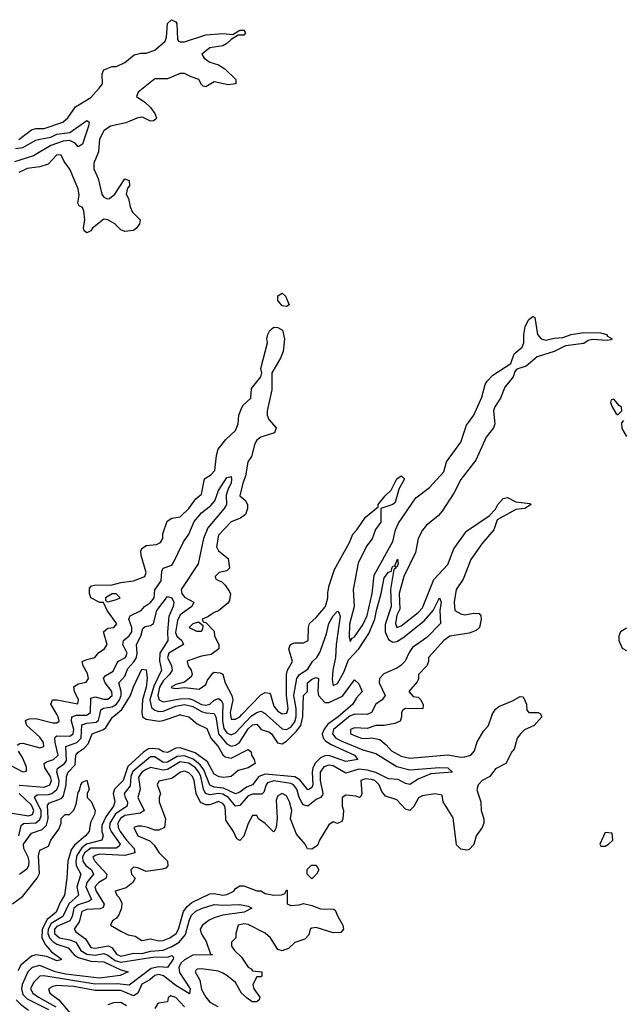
# Model space of a CAD drawing. Header units: inches. Extents: x 2601682 to 2755810, y 449311 to 584050.
# Tile 68 of 256: x 2643235 to 2646075, y 468637 to 473272. Entities that reach past the tile are written whole.
import ezdxf

# ---------------------------------------------------------------- set-up
doc = ezdxf.new("R2010")
doc.units = ezdxf.units.IN
doc.header["$MEASUREMENT"] = 0
doc.layers.add('C6446', color=7, linetype='Continuous')
doc.layers.add('C6447', color=7, linetype='Continuous')

msp = doc.modelspace()

# ---------------------------------------------------------------- linework, layer by layer
at = {"layer": 'C6446', "color": 2}
for points, elevation in [([(2643223.1, 469856.9), (2643235.3, 469864.7), (2643250, 469866), (2643330, 469843.8), (2643349, 469851), (2643346.6, 469870), (2643330, 469895.1), (2643269, 469950), (2643262, 469970), (2643265.2, 469974.8), (2643279, 469981), (2643310, 469983), (2643390, 469962.6), (2643410, 469961.6), (2643420.9, 469970), (2643416.3, 469990), (2643410.4, 470000)], 26), ([(2643230.9, 469430), (2643241.8, 469478.2), (2643252.5, 469487.5), (2643310, 469491.3), (2643330, 469507), (2643336.4, 469523.6), (2643336, 469550), (2643304, 469610), (2643305.2, 469614.8), (2643316.3, 469623.7), (2643370, 469625.2), (2643386.6, 469630), (2643410, 469648.8), (2643419, 469670), (2643420.2, 469690), (2643409.8, 469730), (2643412.3, 469747.7), (2643446, 469770), (2643455.1, 469784.9), (2643452, 469850), (2643503.6, 469870), (2643523.9, 469890), (2643527.3, 469952.7), (2643550, 469960.7), (2643594.8, 469965.2), (2643605.1, 469974.9), (2643611.4, 470000)], 18), ([(2643232, 469668), (2643350, 469659.2), (2643376.9, 469670), (2643385.1, 469690), (2643379.3, 469710), (2643353.7, 469750), (2643349.6, 469770), (2643361, 469779), (2643394.5, 469790), (2643415.6, 469810), (2643402, 469870), (2643399.6, 469890), (2643403.3, 469896.7), (2643410, 469900.4), (2643470, 469899.1), (2643486.3, 469910), (2643489.8, 469930), (2643478.7, 469970), (2643480.7, 469990), (2643502.7, 469997.3), (2643550, 469998.6), (2643552.2, 470000)], 22), ([(2643233.6, 469250), (2643270, 469275.5), (2643277.7, 469290), (2643279.8, 469310), (2643275.1, 469330), (2643254.5, 469370), (2643252.4, 469390), (2643290, 469442.6), (2643340, 469460), (2643360.5, 469479.5), (2643369, 469511), (2643366, 469574), (2643374.5, 469585.5), (2643419.6, 469600.4), (2643432.7, 469607.3), (2643441.4, 469618.6), (2643452.8, 469670), (2643454.8, 469710), (2643463, 469730), (2643495.2, 469764.8), (2643498.9, 469810), (2643510, 469824.4), (2643537.5, 469842.5), (2643557.5, 469862.5), (2643576.2, 469910), (2643629, 469931), (2643640.2, 469939.8), (2643670.9, 469989.1), (2643684.9, 470000)], 14), ([(2643991.6, 470000), (2644030, 469990.5), (2644070, 469957.3), (2644115.1, 469935.1), (2644133.7, 469890), (2644168.2, 469850), (2644190, 469810.6), (2644201.7, 469801.7), (2644230, 469795.8), (2644310, 469836), (2644324.7, 469824.7), (2644326, 469810), (2644338, 469790), (2644342, 469770), (2644310, 469749.4), (2644262.8, 469737.2), (2644230, 469709), (2644195.5, 469704.5), (2644172.8, 469707.2), (2644150, 469720.9), (2644117.8, 469777.8), (2644061.1, 469821.1), (2643990, 469843.5), (2643970, 469842.6), (2643930, 469822), (2643910, 469825.1), (2643890, 469837.2), (2643858.4, 469841.6), (2643841.2, 469838.8), (2643816.6, 469823.4), (2643744.1, 469755.9), (2643722.4, 469690), (2643680.2, 469650), (2643674.4, 469630), (2643682.3, 469590), (2643675.6, 469570), (2643640.2, 469519.8), (2643621.2, 469478.8), (2643620.8, 469450), (2643627.2, 469430), (2643622, 469410), (2643549.6, 469390.4), (2643526.8, 469373.2), (2643503, 469337), (2643498.7, 469310), (2643501.1, 469290), (2643522.3, 469250), (2643503.6, 469190), (2643512, 469150), (2643466.2, 469110), (2643438.3, 469050), (2643383.1, 469016.9), (2643368.2, 468990), (2643367.5, 468970), (2643374.5, 468950), (2643390, 468933), (2643410, 468920.2), (2643462.3, 468902.3), (2643491.6, 468870), (2643510, 468858), (2643570, 468839.7), (2643630, 468837.6), (2643710, 468798.7), (2643744.7, 468790), (2643708.1, 468771.9), (2643610, 468760.8), (2643450, 468778.3), (2643402, 468790), (2643330, 468819.3), (2643293, 468810), (2643272.9, 468790), (2643246, 468730), (2643243.5, 468710), (2643250, 468683.1), (2643270, 468662.2), (2643370, 468611.9)], 14), ([(2644744.6, 470000), (2644733.1, 469990), (2644684.8, 469955.2), (2644667.4, 469932.6), (2644658.3, 469910), (2644662, 469890), (2644675.5, 469875.5), (2644700, 469860), (2644810.6, 469810), (2644826, 469790), (2644770, 469779.7), (2644690, 469808.6), (2644670, 469806), (2644650, 469796.9), (2644626.1, 469773.9), (2644614.4, 469750), (2644611.1, 469730), (2644614, 469670), (2644610, 469657.2), (2644598, 469650), (2644590, 469647.3), (2644553.3, 469693.3), (2644530, 469707.7), (2644390, 469720.6), (2644360.3, 469710), (2644330.2, 469669.8), (2644301.7, 469658.3), (2644270, 469635.1), (2644250, 469628.3), (2644193.6, 469653.6), (2644150, 469658.9), (2644130, 469668.4), (2644100.7, 469740.7), (2644084.2, 469764.2), (2644050.9, 469790.9), (2644010, 469805.9), (2643976.2, 469803.8), (2643930, 469777.1), (2643910, 469775.8), (2643870, 469801.5), (2643850, 469801.4), (2643766.5, 469733.5), (2643757.8, 469710), (2643754.4, 469665.6), (2643726.7, 469630), (2643730.3, 469610), (2643742.6, 469590), (2643740.4, 469570), (2643686.2, 469533.8), (2643659.3, 469490), (2643657.8, 469470), (2643665.8, 469450), (2643707.2, 469390), (2643700.7, 469379.3), (2643687.9, 469372.1), (2643570, 469371.7), (2643539.7, 469350), (2643530.2, 469330), (2643531.3, 469310), (2643546.3, 469290), (2643572, 469270), (2643582, 469250), (2643550.2, 469210), (2643546.2, 469190), (2643572.9, 469130), (2643559.1, 469120.9), (2643510, 469104.6), (2643490.2, 469090), (2643481.6, 469050), (2643470.2, 469030), (2643410, 469003.5), (2643398, 468990), (2643398.6, 468970), (2643421.6, 468950), (2643470, 468941.1), (2643498.7, 468930), (2643523.2, 468890), (2643550, 468872.8), (2643590, 468868.8), (2643630, 468875.4), (2643650, 468868.2), (2643683.3, 468843.3), (2643710, 468835.1), (2643870, 468859.7), (2643930, 468859.5), (2643950, 468866), (2643959.1, 468859.1), (2643957.1, 468850), (2643930.2, 468809.8), (2643890, 468813.5), (2643854.1, 468805.9), (2643750, 468727.7), (2643693.6, 468733.6), (2643590, 468731.2), (2643349.1, 468770.9), (2643330, 468769.6), (2643300.4, 468739.6), (2643286.3, 468710), (2643295.8, 468690), (2643323.7, 468670), (2643405.2, 468625.2)], 18), ([(2644804.3, 470000), (2644790, 469994.6), (2644711.7, 469930), (2644706.7, 469910), (2644722, 469890), (2644750, 469875), (2644850, 469835.2), (2644910, 469817.8), (2645010, 469756.5), (2645070, 469740.9), (2645210, 469751.6), (2645250, 469750.3), (2645270.8, 469730), (2645170, 469721.6), (2645110, 469696.3), (2645070, 469671.6), (2645050, 469675.6), (2645015.6, 469695.6), (2644970, 469698.5), (2644910, 469728.2), (2644870, 469739.8), (2644830, 469743.2), (2644770, 469724.7), (2644710, 469759.3), (2644690, 469763.1), (2644665.9, 469754.1), (2644648.3, 469730), (2644649.3, 469690), (2644661.7, 469630), (2644658.9, 469621.1), (2644650.6, 469610), (2644630, 469601.1), (2644590, 469569.5), (2644570, 469575.6), (2644564.1, 469584.1), (2644549.9, 469609.9), (2644538.4, 469650), (2644523, 469670), (2644510, 469676.8), (2644430, 469688.7), (2644401.2, 469678.8), (2644394, 469670), (2644383.7, 469636.3), (2644374.4, 469625.6), (2644330, 469626.2), (2644310, 469617.6), (2644270, 469572.8), (2644250, 469569.6), (2644217.4, 469610), (2644190, 469626), (2644170, 469629), (2644130, 469623.1), (2644109.2, 469629.2), (2644099.4, 469650), (2644087.5, 469710), (2644077.3, 469730), (2644061.8, 469750), (2644030, 469772.7), (2643990, 469777.8), (2643930, 469741.6), (2643910, 469739.4), (2643850, 469752.4), (2643830, 469742.7), (2643810, 469729.7), (2643794, 469706), (2643801.7, 469650), (2643790.3, 469610), (2643820.4, 469550), (2643803.1, 469536.9), (2643730, 469525.6), (2643709, 469511), (2643697.3, 469490), (2643698, 469470), (2643708.1, 469450), (2643736.9, 469410), (2643774, 469370), (2643776.3, 469350), (2643730, 469338), (2643610, 469343.1), (2643590, 469338), (2643579.3, 469330), (2643588.4, 469310), (2643645.3, 469250), (2643642.4, 469230), (2643606.4, 469210), (2643588, 469190), (2643594.9, 469170), (2643631.8, 469108.2), (2643627.1, 469092.9), (2643614, 469086), (2643550, 469083.8), (2643526.8, 469073.2), (2643514.6, 469025.4), (2643490.4, 468990), (2643498.3, 468978.3), (2643544.7, 468944.7), (2643570, 468904.9), (2643590, 468901.8), (2643652.4, 468912.4), (2643670, 468903.1), (2643690, 468873.4), (2643710, 468864.1), (2643770, 468878.2), (2643810, 468875.8), (2643852.4, 468887.6), (2643910, 468891.9), (2643950, 468908.5), (2643984.8, 468930), (2644014.3, 468965.7), (2644031.6, 469030), (2644043.9, 469056.1), (2644064.3, 469075.7), (2644090, 469088.4), (2644150, 469107.1), (2644190, 469103.6), (2644270, 469106.7), (2644310, 469099.3), (2644326.8, 469090), (2644291.3, 469070), (2644190, 469056.4), (2644150, 469044.4), (2644126.5, 469033.5), (2644094.9, 469010), (2644084.2, 468990), (2644088.2, 468970), (2644112.3, 468932.3), (2644133.2, 468873.2), (2644142, 468870), (2644050, 468868.9), (2644010, 468845.6), (2643992.6, 468830), (2643983.5, 468810), (2643987.1, 468787.1), (2644036.5, 468710), (2644034, 468686), (2643970, 468724.8), (2643911.2, 468771.2), (2643890, 468776.8), (2643870, 468773.3), (2643847.7, 468752.3), (2643808.9, 468731.1), (2643790, 468689.2), (2643770, 468676.3), (2643710, 468702), (2643590, 468702.5), (2643490, 468721), (2643410, 468726.3), (2643390, 468721.6), (2643370.7, 468710), (2643376.3, 468690), (2643418.3, 468658.3), (2643470, 468597.3)], 22), ([(2645686.8, 470000), (2645691.3, 469990), (2645656, 469950), (2645610, 469929), (2645591, 469910), (2645576, 469890), (2645562, 469838), (2645550, 469826), (2645522, 469770), (2645474.4, 469745.6), (2645446.8, 469710), (2645411.3, 469690), (2645391.3, 469670), (2645386.4, 469646.4), (2645404.7, 469590), (2645406, 469550), (2645418.8, 469510), (2645418.8, 469490), (2645411, 469470), (2645382.8, 469430), (2645370.9, 469389.1), (2645350, 469366), (2645338, 469362), (2645310, 469368), (2645290, 469388), (2645274.8, 469514.8), (2645228, 469590), (2645222, 469622), (2645188, 469628), (2645130, 469619), (2645110.9, 469609.1), (2645090, 469568), (2645070, 469548.7), (2645050, 469555.3), (2645010, 469599), (2644956, 469616), (2644938.9, 469638.9), (2644926.6, 469670), (2644905.2, 469690), (2644890, 469695.8), (2644861.3, 469698.7), (2644840.7, 469690), (2644844.7, 469630), (2644842, 469618), (2644834, 469610), (2644816.5, 469616.5), (2644770, 469622), (2644752, 469610), (2644752, 469570), (2644758, 469550), (2644756, 469510), (2644750, 469498), (2644730, 469488.7), (2644710, 469495.3), (2644690, 469482), (2644644.7, 469410), (2644636, 469384), (2644610, 469368), (2644588.9, 469368.9), (2644578, 469390), (2644537.2, 469437.2), (2644508.7, 469510), (2644515.1, 469550), (2644503.7, 469590), (2644490, 469619), (2644470, 469629.2), (2644450, 469619), (2644442, 469598), (2644446.8, 469513.2), (2644442, 469470), (2644432, 469450), (2644429.1, 469449.1), (2644390, 469488.7), (2644358, 469510), (2644350, 469526), (2644330, 469526), (2644310, 469488), (2644290, 469428), (2644270, 469408), (2644256.4, 469416.4), (2644241.2, 469450), (2644204.5, 469504.5), (2644203.6, 469550), (2644199.7, 469570), (2644190, 469582.9), (2644170, 469590.9), (2644130, 469576.3), (2644110, 469575.8), (2644086.2, 469586.2), (2644065.1, 469630), (2644056.4, 469690), (2644047.3, 469710), (2644030, 469727.3), (2644010, 469734.3), (2643991.3, 469730), (2643950, 469699.6), (2643890, 469688), (2643881, 469670), (2643898, 469630), (2643891.3, 469610), (2643891.3, 469590), (2643920.7, 469510), (2643916, 469470), (2643890, 469457.2), (2643870, 469457.2), (2643838, 469470), (2643810, 469475.1), (2643790, 469476), (2643772, 469470), (2643791.3, 469430), (2643846.4, 469406.4), (2643866.8, 469386.8), (2643891.3, 469350), (2643930.6, 469310.6), (2643931.1, 469288.9), (2643922, 469278), (2643906.8, 469273.2), (2643830, 469262), (2643790, 469279), (2643770, 469282), (2643763.5, 469276.5), (2643758, 469270), (2643761, 469250), (2643778, 469230), (2643766.8, 469210), (2643735.2, 469184.8), (2643684.7, 469170), (2643691.3, 469150), (2643701.4, 469141.4), (2643714.9, 469114.9), (2643714, 469090), (2643701.6, 469058.4), (2643690, 469042), (2643672, 469030), (2643662, 469010), (2643710, 468981), (2643744.7, 468964.7), (2643778, 468958), (2643810, 468938), (2643850, 468944.9), (2643890, 468935.5), (2643910, 468938), (2643941.2, 468950), (2643971.3, 468970), (2643981.6, 468990), (2644006.3, 469073.7), (2644022.3, 469097.7), (2644044.2, 469115.8), (2644130, 469156.3), (2644150, 469159.1), (2644190, 469150.8), (2644210, 469154), (2644242, 469170), (2644250, 469182), (2644270, 469194), (2644290, 469194), (2644350, 469171.3), (2644370, 469171), (2644390, 469158.8), (2644430, 469151), (2644467.3, 469152.7), (2644482, 469158), (2644490, 469174), (2644494, 469174), (2644494, 469110), (2644510, 469102), (2644550, 469104.7), (2644570, 469112), (2644610, 469102.8), (2644650, 469086.8), (2644710, 469084.7), (2644719.8, 469079.8), (2644731.3, 469050), (2644756, 469010), (2644758, 468990), (2644745.4, 468974.6), (2644710, 468973.2), (2644630, 468999), (2644610, 468995.3), (2644602, 468990), (2644596, 468964), (2644576, 468944), (2644530, 468928), (2644499.8, 468900.2), (2644470, 468888.7), (2644450, 468895.3), (2644415.1, 468950), (2644390, 468972), (2644310, 469012.7), (2644290, 469015.1), (2644262, 469010), (2644251.3, 468970), (2644251.3, 468950), (2644232, 468930), (2644232, 468910), (2644246, 468890), (2644278.8, 468858.8), (2644310, 468812), (2644324.7, 468804.7), (2644330, 468794), (2644374, 468790), (2644374, 468770), (2644370, 468766), (2644350, 468766), (2644331.3, 468730), (2644336, 468710), (2644364.7, 468670), (2644362, 468658), (2644351, 468649), (2644329.3, 468649.3), (2644305.6, 468665.6), (2644278, 468690), (2644250, 468739), (2644210, 468773.2), (2644190, 468784), (2644170, 468792.3), (2644090, 468804), (2644070, 468802), (2644063.5, 468796.5), (2644061, 468790), (2644082.8, 468750), (2644090, 468706), (2644110, 468670.8), (2644130, 468647.3), (2644167.1, 468627.1)], 26), ([(2643810.8, 470000), (2643813, 469990), (2643830, 469978.7), (2643890, 469970.3), (2643910, 469972.6), (2643988.8, 470000)], 14), ([(2644153, 470000), (2644157.8, 469990), (2644170.2, 469910), (2644210, 469863.1), (2644230, 469851.6), (2644250, 469856.1), (2644269.7, 469870), (2644310, 469933.4), (2644330, 469951.8), (2644350, 469956.3), (2644370.6, 469930.6), (2644410, 469918), (2644419.1, 469910), (2644447.7, 469867.8), (2644470, 469862.4), (2644490, 469875.8), (2644537.7, 469922.3), (2644557.2, 469950), (2644567.3, 469990), (2644567.6, 470000)], 18), ([(2644189.2, 470000), (2644188.3, 469970), (2644195.5, 469935.5), (2644210, 469914.6), (2644230, 469906), (2644250, 469914.9), (2644325.1, 469994.9), (2644332.8, 470000)], 22), ([(2644226.2, 470000), (2644230, 469978.8), (2644250, 469978.4), (2644270, 469990.4), (2644279.2, 470000)], 26), ([(2644396.6, 470000), (2644470, 469933.4), (2644490, 469930.3), (2644510, 469940.8), (2644530, 469966.7), (2644536.3, 469990), (2644536.2, 470000)], 22), ([(2645031.3, 470000), (2645031.3, 469990), (2645024.7, 469970), (2645000.5, 469959.5), (2644950, 469949.2), (2644910, 469949), (2644870, 469936), (2644810, 469939), (2644792, 469930), (2644791.3, 469910), (2644842, 469890), (2644870, 469887.7), (2644890, 469891.3), (2644930, 469882.8), (2644959, 469859), (2644984.9, 469830), (2645030, 469804.9), (2645070, 469796.3), (2645250, 469810.8), (2645310, 469800.3), (2645330, 469801.1), (2645358, 469810), (2645375.6, 469830), (2645386.8, 469873.2), (2645417.5, 469922.5), (2645441.2, 469950), (2645457.9, 470000)], 26), ([(2643190, 469762.8), (2643250, 469732), (2643266, 469734), (2643267.3, 469752.7), (2643250, 469795.3), (2643229.3, 469829.3)], 26), ([(2643201.2, 469110), (2643250, 469146.8), (2643317, 469230), (2643327.9, 469252.1), (2643323.9, 469336.1), (2643330, 469362), (2643370, 469382), (2643381.2, 469410), (2643418.9, 469461.1), (2643429.4, 469490), (2643430, 469512), (2643448, 469530), (2643468.9, 469531.1), (2643489.3, 469550.7), (2643500.9, 469579.1), (2643510, 469634), (2643516.4, 469643.6), (2643522, 469670), (2643530, 469682), (2643550, 469691.3), (2643562, 469650), (2643552, 469630), (2643552, 469610), (2643571, 469591), (2643590.6, 469550), (2643586.8, 469530), (2643567.9, 469492.1), (2643561.6, 469450), (2643544.9, 469430), (2643493.4, 469386.6), (2643476.5, 469363.5), (2643461.7, 469310), (2643457.1, 469230), (2643445.5, 469150), (2643424.5, 469115.5), (2643405.7, 469070), (2643364.2, 469035.8), (2643339.7, 468990), (2643339.1, 468950), (2643356.4, 468916.4), (2643383.8, 468883.8), (2643430.4, 468850.4), (2643430, 468846), (2643410, 468841.2), (2643362.5, 468862.5), (2643310, 468869.7), (2643290, 468863.6), (2643239.4, 468820.6), (2643225.4, 468794.6)], 10), ([(2643190, 469539), (2643275.6, 469524.5), (2643294.3, 469530), (2643302, 469550), (2643290, 469574.5), (2643232.8, 469630)], 22), ([(2643218.8, 468658.8), (2643238.2, 468638.2), (2643276.3, 468610)], 10), ([(2644010, 468625.2), (2643970, 468668.7), (2643943.6, 468676.4), (2643932.7, 468667.3), (2643930, 468648), (2643890, 468642), (2643882.8, 468637.2), (2643870, 468618)], 26), ([(2643737.2, 468630), (2643710, 468645.2), (2643676, 468644), (2643650, 468634)], 26)]:
    msp.add_lwpolyline(points, dxfattribs=dict(at, elevation=elevation))
for points, elevation in [([(2645990, 469446), (2645964.7, 469390), (2645970, 469382), (2645990, 469382), (2646006, 469390), (2646026, 469410), (2646022, 469442)], 30), ([(2644610, 469228), (2644588, 469250), (2644588, 469272), (2644608.4, 469291.6), (2644630, 469292), (2644642, 469270), (2644632, 469250)], 26)]:
    msp.add_lwpolyline(points, close=True, dxfattribs=dict(at, elevation=elevation))
at = {"layer": 'C6447', "color": 2}
for points, elevation in [([(2643230, 472707.4), (2643290, 472753.4), (2643310, 472759.3), (2643350, 472759.3), (2643438, 472790), (2643462, 472810), (2643498, 472862), (2643570, 472906), (2643609, 472950), (2643624, 472970), (2643623.2, 473016.8), (2643630, 473036), (2643669.5, 473050.5), (2643690, 473051), (2643729.3, 473070.7), (2643773.6, 473106.4), (2643805.2, 473114.8), (2643830, 473114.8), (2643870, 473127.7), (2643919, 473170), (2643925.2, 473190), (2643930, 473254), (2643948.4, 473271.6), (2643970, 473262), (2643973.7, 473253.7), (2643978, 473178), (2643982, 473170), (2643990, 473167.3), (2644010, 473167.7), (2644110, 473201), (2644190, 473206.8), (2644238, 473202), (2644270, 473222), (2644290, 473222), (2644298, 473210), (2644290, 473198), (2644262, 473198), (2644230, 473178), (2644210, 473159), (2644190, 473149.2), (2644130, 473139), (2644092, 473110), (2644102, 473090), (2644130, 473071), (2644170, 473058.8), (2644199.9, 473039.9), (2644251.3, 472990), (2644252, 472970), (2644215.3, 472964.7), (2644150, 472979), (2644110, 472955.3), (2644098, 472958), (2644090, 472966), (2644078, 472990), (2644042, 473002), (2644010, 473019), (2643990, 473018), (2643930, 472994), (2643870, 472993.2), (2643792, 472930), (2643784.7, 472910), (2643823.5, 472883.5), (2643850, 472858), (2643871.3, 472830), (2643878, 472810), (2643876, 472804), (2643864.7, 472795.3), (2643850, 472794), (2643812.5, 472812.5), (2643790, 472809.2), (2643733.7, 472786.3), (2643662, 472770), (2643630, 472748.7), (2643611, 472710), (2643606, 472650), (2643583, 472597), (2643583.8, 472570), (2643604.7, 472524.7), (2643620.7, 472450), (2643630, 472436), (2643647.9, 472427.9), (2643658, 472430), (2643682, 472450), (2643730, 472522), (2643750, 472514), (2643750.8, 472490), (2643742, 472478), (2643736, 472450), (2643746.8, 472430), (2643754, 472390), (2643765.2, 472365.2), (2643802, 472330), (2643798, 472310), (2643784.7, 472290), (2643770, 472279), (2643730, 472275.3), (2643710, 472282), (2643682, 472310), (2643650, 472329), (2643630, 472332.7), (2643578, 472290), (2643570, 472278), (2643550, 472268.7), (2643538, 472278), (2643535.3, 472290), (2643541.2, 472330), (2643537.2, 472370), (2643530, 472388), (2643515.3, 472395.3), (2643508.4, 472408.4), (2643514.8, 472445.2), (2643510, 472475.3), (2643470, 472568.7), (2643443.7, 472603.7), (2643430, 472634), (2643410, 472636), (2643368.1, 472591.9), (2643330, 472579.5), (2643270, 472571.8), (2643230, 472552.3)], 26), ([(2643215.3, 472664.7), (2643250, 472670.2), (2643310, 472704), (2643329.2, 472710), (2643380.6, 472719.4), (2643410, 472733.2), (2643470, 472741.3), (2643550, 472797.3), (2643561, 472790), (2643558.7, 472770), (2643530, 472685.2), (2643510, 472672.7), (2643495.1, 472690), (2643470, 472703.5), (2643439.4, 472700.6), (2643381.1, 472678.9), (2643299.1, 472630), (2643210, 472602.2)], 22), ([(2644279.2, 470000), (2644370, 470094), (2644390, 470104), (2644410, 470101), (2644414.6, 470094.6), (2644430, 470041), (2644450, 470016.3), (2644470, 470003.8), (2644492.3, 470007.7), (2644498, 470030), (2644489.6, 470090), (2644489.5, 470190), (2644494.5, 470210), (2644518, 470250), (2644501.2, 470310), (2644509.3, 470330.7), (2644530, 470338.8), (2644570, 470338.8), (2644592.7, 470350), (2644593.2, 470410), (2644599, 470430), (2644630, 470458), (2644673.3, 470510), (2644685.1, 470550), (2644684.8, 470575.2), (2644691.5, 470608.5), (2644716.6, 470683.4), (2644786.6, 470810), (2644802.7, 470850), (2644821.2, 470870), (2644861.2, 470930), (2644922, 470978), (2644922, 470990), (2644954, 471030), (2644982.7, 471057.3), (2645009.2, 471110), (2645030, 471124.7), (2645044.7, 471110), (2645018.8, 471061.2), (2645001, 470999), (2644990.8, 470989.2), (2644934, 470970), (2644933.4, 470906.6), (2644908.2, 470871.8), (2644892.7, 470827.3), (2644867.3, 470792.7), (2644827.2, 470712.8), (2644803.8, 470590), (2644808.5, 470510), (2644787, 470427), (2644785.8, 470365.8), (2644790, 470344.7), (2644799, 470361), (2644810, 470366.8), (2644850, 470422.8), (2644870, 470466.8), (2644893.5, 470570), (2644902.4, 470657.6), (2644990, 470816), (2645002.9, 470870), (2645017.7, 470902.3), (2645098.4, 471021.6), (2645162.7, 471070), (2645230, 471142.8), (2645243.7, 471190), (2645310, 471282.8), (2645337.3, 471362.8), (2645371.5, 471410), (2645410, 471494.8), (2645425.6, 471554.4), (2645434, 471570), (2645461, 471599), (2645546.3, 471653.7), (2645561.6, 471698.4), (2645599.3, 471730), (2645606.6, 471750), (2645606.6, 471790), (2645612.5, 471827.5), (2645630, 471861), (2645650, 471874.8), (2645658, 471870), (2645670.7, 471790), (2645688.8, 471768.8), (2645710, 471763), (2645750, 471773), (2645790, 471775.5), (2645830, 471790.4), (2645890, 471799.3), (2645970, 471798), (2645996, 471790), (2646001.4, 471781.4), (2646022, 471770), (2646016, 471764), (2645998.8, 471761.2), (2645930, 471767), (2645910, 471760.9), (2645890, 471747.8), (2645803.8, 471736.2), (2645750, 471709.6), (2645670, 471684.7), (2645618.7, 471641.3), (2645573.4, 471626.6), (2645564.9, 471615.1), (2645557.1, 471590), (2645517.4, 471542.6), (2645496.4, 471490), (2645470.4, 471450), (2645464.6, 471430), (2645470.4, 471370), (2645464.4, 471350), (2645430, 471306.6), (2645381.7, 471198.3), (2645310, 471106.6), (2645276.9, 471043.1), (2645222.3, 470957.7), (2645203.6, 470936.4), (2645147, 470890), (2645130, 470869.3), (2645110.5, 470830), (2645096.5, 470763.5), (2645042, 470650), (2645020.9, 470570), (2645022.9, 470497.1), (2645010, 470469), (2645002.4, 470430), (2645010, 470411), (2645030, 470419.1), (2645110, 470480.5), (2645130, 470503), (2645184.2, 470635.8), (2645250, 470707.7), (2645278.3, 470781.7), (2645336.4, 470863.6), (2645443.2, 470936.8), (2645472.9, 470967.1), (2645485.2, 470990), (2645510, 471017.3), (2645530, 471022), (2645570, 471002.8), (2645634.8, 470994.8), (2645642, 470990), (2645612, 470970), (2645570, 470966), (2645482, 470918), (2645465.5, 470870), (2645410, 470803.7), (2645357.6, 470730), (2645321.2, 470638.8), (2645288.7, 470590), (2645279.1, 470530), (2645282.8, 470490), (2645310, 470474.8), (2645330, 470471), (2645370, 470478.8), (2645396, 470476), (2645405.4, 470465.4), (2645406.8, 470450), (2645398.8, 470410), (2645383, 470397), (2645350, 470383.7), (2645258, 470370), (2645230, 470349), (2645158, 470270), (2645158, 470250), (2645151.3, 470230), (2645111.3, 470190), (2645111.1, 470168.9), (2645105.4, 470154.6), (2645066, 470110), (2645086.4, 470086.4), (2645110, 470082), (2645122, 470070), (2645132.7, 470047.3), (2645132, 470028), (2645050, 470028.7), (2645038, 470022), (2645031.3, 470010), (2645031.3, 470000)], 26), ([(2643410.4, 470000), (2643380.9, 470050), (2643388.7, 470070), (2643409.5, 470070.5), (2643508.7, 470051.3), (2643511.6, 470070), (2643492, 470110), (2643489.4, 470130.6), (2643510, 470145.5), (2643547.2, 470152.8), (2643558.4, 470170), (2643554, 470194), (2643533.2, 470230), (2643528, 470250), (2643550, 470260.7), (2643588, 470270), (2643607.2, 470292.8), (2643634, 470310), (2643646, 470330), (2643629.4, 470390.6), (2643650, 470407.3), (2643678, 470410), (2643692, 470428), (2643646.6, 470490), (2643628.4, 470528.4), (2643611.6, 470528.4), (2643569.7, 470549.7), (2643563.7, 470570), (2643563.7, 470596.3), (2643572.9, 470607.1), (2643586, 470610), (2643670, 470610.7), (2643710, 470622.8), (2643770.9, 470630.9), (2643824, 470650), (2643829.2, 470670), (2643806, 470750), (2643805.2, 470770), (2643810, 470782), (2643830, 470796), (2643878, 470802), (2643898, 470810), (2643908, 470830), (2643908.9, 470851.1), (2643929.3, 470910.7), (2643950, 470924.7), (2643990, 470931.3), (2644030, 470971.3), (2644063.7, 471016.3), (2644090, 471038), (2644104, 471110), (2644134, 471130), (2644152.3, 471150), (2644160.2, 471219.8), (2644168.7, 471250), (2644205.1, 471294.9), (2644250, 471338), (2644262.7, 471370), (2644266.6, 471410), (2644278, 471442), (2644285.1, 471454.9), (2644322.7, 471490), (2644324.8, 471535.2), (2644369.2, 471590), (2644374, 471610), (2644369.4, 471630), (2644400.9, 471750), (2644398.4, 471770), (2644402.9, 471790), (2644410, 471806), (2644422, 471818), (2644430, 471824), (2644450, 471822.8), (2644472, 471810), (2644481, 471770), (2644474.8, 471710), (2644461.4, 471678.6), (2644421, 471610), (2644420.7, 471530), (2644399.1, 471430), (2644399.1, 471410), (2644406.8, 471390), (2644441, 471350), (2644433, 471327), (2644370, 471306.6), (2644349.1, 471290.9), (2644339.3, 471270), (2644325.1, 471214.9), (2644308.9, 471190), (2644297.6, 471122.4), (2644284.9, 471090), (2644271.1, 471031.1), (2644296, 471010), (2644306.8, 470990), (2644307.3, 470970), (2644297.3, 470942.7), (2644274.4, 470925.6), (2644230, 470908.7), (2644170, 470846), (2644161, 470790), (2644170, 470772), (2644215.3, 470735.3), (2644222, 470690), (2644210, 470678), (2644174, 470670), (2644154, 470650), (2644158, 470638), (2644185.4, 470625.4), (2644202, 470610), (2644221, 470581), (2644226, 470570), (2644222, 470538), (2644214.4, 470525.6), (2644170, 470488.7), (2644150, 470482), (2644119.8, 470460.2), (2644094, 470450), (2644098, 470438), (2644110, 470434), (2644150, 470394), (2644152, 470370), (2644172, 470330), (2644172, 470310), (2644136, 470284), (2644090, 470276), (2644026, 470254), (2644022.8, 470250), (2644027.3, 470230), (2644041, 470210), (2644046, 470190), (2644041, 470179), (2644010, 470153.2), (2643970, 470142), (2643947.7, 470130), (2643950, 470126), (2643970, 470122.8), (2644010, 470128), (2644079.3, 470120.7), (2644110, 470142), (2644118, 470162), (2644143.7, 470196.3), (2644150, 470201), (2644178, 470198), (2644190.7, 470190.7), (2644202, 470150), (2644233.4, 470090), (2644237.1, 470070), (2644224.4, 470010), (2644226.2, 470000)], 26), ([(2646075.3, 471384.7), (2646066.4, 471373.6), (2646068, 471348), (2646090.4, 471310.4)], 30), ([(2643552.2, 470000), (2643568, 470010), (2643570, 470077.3), (2643590, 470084.6), (2643630, 470072.6), (2643650, 470073.1), (2643669.7, 470090), (2643668.4, 470110), (2643636.9, 470150), (2643629.7, 470170.3), (2643636.9, 470183.1), (2643674.2, 470205.8), (2643696.2, 470250), (2643733.3, 470270), (2643740.5, 470290), (2643720.5, 470330), (2643723.6, 470350), (2643750, 470372), (2643762, 470390), (2643761.8, 470410), (2643748.2, 470450), (2643754.3, 470465.7), (2643806.6, 470490), (2643822, 470510), (2643850, 470528.8), (2643868, 470550), (2643871.4, 470588.6), (2643901.1, 470630), (2643904, 470676), (2643909.4, 470690), (2643950, 470704.2), (2643955.8, 470710), (2644006, 470814), (2644030, 470850.6), (2644056, 470910), (2644089.9, 470950.1), (2644134.4, 470985.6), (2644153.3, 471006.7), (2644170, 471054.8), (2644210, 471117.3), (2644230, 471122), (2644232, 471110), (2644230.3, 471090), (2644216.1, 471063.9), (2644206.7, 471033.3), (2644208.4, 470990), (2644196.4, 470970), (2644120.3, 470879.7), (2644099.7, 470830), (2644074.6, 470710), (2643995.2, 470590), (2643997.4, 470570), (2644010, 470554), (2644054, 470530), (2644045.5, 470510), (2643989.3, 470470.7), (2643976.5, 470443.5), (2643967.8, 470387.8), (2643974.6, 470370), (2643997.1, 470350), (2644004.9, 470330), (2643937, 470290), (2643930.3, 470270), (2643949, 470230), (2643952, 470210), (2643939.6, 470190), (2643910, 470159.7), (2643892.9, 470130), (2643884.2, 470090), (2643890.3, 470070.3), (2643910, 470061.5), (2643990, 470075), (2644030, 470075.8), (2644050.1, 470070.1), (2644090, 470048.6), (2644110, 470044.7), (2644130, 470050.3), (2644150, 470068.8), (2644170, 470077), (2644185.1, 470065.1), (2644190.9, 470050.9), (2644189.2, 470000)], 22), ([(2644536.2, 470000), (2644536.1, 470030), (2644525.4, 470090), (2644538.7, 470170), (2644550.7, 470189.3), (2644590, 470214.4), (2644611.8, 470250), (2644633.6, 470270), (2644647.6, 470292.4), (2644678.6, 470381.4), (2644689.8, 470430), (2644710, 470465.5), (2644730, 470487.3), (2644738.7, 470478.7), (2644743.4, 470463.4), (2644724.6, 470330), (2644721.3, 470270), (2644708, 470210), (2644704.9, 470164.9), (2644710, 470138), (2644730, 470147.7), (2644760, 470200), (2644782, 470258), (2644829.8, 470310), (2644877.6, 470382.4), (2644906.2, 470450), (2644912.9, 470490), (2644936.4, 470570), (2644950, 470644), (2644970, 470670.5), (2644984.7, 470675.3), (2644985.6, 470690), (2644990, 470698.8), (2644999.3, 470700.7), (2645012, 470732), (2645015.5, 470710), (2645010, 470695.3), (2645002, 470698), (2645004.7, 470690), (2644995.9, 470684.1), (2644980.2, 470590), (2644982.2, 470510), (2644955.1, 470424.9), (2644954.2, 470390), (2644970, 470354), (2644990, 470340.9), (2645010, 470345.3), (2645037.9, 470362.1), (2645137.5, 470442.5), (2645180.7, 470490), (2645210, 470550.7), (2645218, 470530), (2645211.7, 470490), (2645215.5, 470430), (2645150, 470363), (2645083.6, 470316.4), (2645066.9, 470293.1), (2645048.1, 470251.9), (2645028.3, 470231.7), (2645010, 470218.9), (2644948.2, 470191.8), (2644928, 470170), (2644925.5, 470150), (2644954.9, 470090), (2644940.5, 470070), (2644910.3, 470049.7), (2644890.5, 470010), (2644870, 470000.5), (2644810, 470002.2), (2644804.3, 470000)], 22), ([(2643611.4, 470000), (2643617.1, 470022.9), (2643628.8, 470031.2), (2643670, 470036.5), (2643689.9, 470050.1), (2643703.8, 470070), (2643711.8, 470090), (2643712, 470110), (2643700.5, 470150), (2643730, 470181.6), (2643743.1, 470216.9), (2643771.7, 470248.3), (2643784.1, 470270), (2643787.8, 470290), (2643784.7, 470330), (2643805.1, 470370), (2643814.2, 470405.8), (2643824.7, 470415.3), (2643850, 470419.3), (2643863.7, 470430), (2643880.5, 470490), (2643930, 470557.3), (2643950, 470550.8), (2643959.5, 470530), (2643957, 470510), (2643937, 470463), (2643930.2, 470390), (2643931.6, 470350), (2643894.7, 470290), (2643893, 470253), (2643902, 470210), (2643865.4, 470134.6), (2643847.1, 470070), (2643854.7, 470034.7), (2643870, 470021.5), (2643890, 470015.8), (2643910, 470017.2), (2643970, 470039.8), (2644010, 470047.8), (2644050, 470038.5), (2644090, 470015.4), (2644110, 470009.1), (2644150, 470006.4), (2644153, 470000)], 18), ([(2646090, 470408), (2646062, 470390), (2646054, 470370), (2646054, 470350), (2646070, 470314), (2646090, 470302)], 30), ([(2643684.9, 470000), (2643715.9, 470024.1), (2643756.9, 470090), (2643770, 470131), (2643810, 470214.8), (2643830, 470211.3), (2643834.4, 470174.4), (2643830.3, 470130.3), (2643813, 470070), (2643808.7, 470010), (2643810.8, 470000)], 14), ([(2644567.6, 470000), (2644569.7, 470090), (2644589, 470110), (2644589.6, 470150), (2644610, 470167.3), (2644630, 470175.5), (2644641, 470170), (2644637.1, 470110), (2644640.5, 470090), (2644670, 470057.1), (2644690, 470057.6), (2644753.3, 470086.7), (2644810, 470164.7), (2644830, 470146), (2644846.8, 470110), (2644820.3, 470079.7), (2644802, 470050), (2644744.6, 470000)], 18), ([(2645457.9, 470000), (2645458.4, 470001.6), (2645474, 470026), (2645490, 470038.8), (2645554.2, 470065.8), (2645590, 470086), (2645603.6, 470083.6), (2645618.8, 470050), (2645621.4, 470021.4), (2645630, 470011.3), (2645674, 470010), (2645684.7, 470004.7), (2645686.8, 470000)], 26), ([(2643988.8, 470000), (2643990, 470000.4), (2643991.6, 470000)], 14), ([(2644332.8, 470000), (2644350, 470011.3), (2644370, 470016.9), (2644390, 470006), (2644396.6, 470000)], 22)]:
    msp.add_lwpolyline(points, dxfattribs=dict(at, elevation=elevation))
for points, elevation in [([(2644490, 471922), (2644470, 471925.2), (2644449.3, 471950), (2644450, 471972), (2644470, 471984.7), (2644484.7, 471970), (2644502, 471930)], 26), ([(2646030, 471486), (2646018, 471482), (2646014, 471470), (2646022, 471450), (2646039.6, 471419.6), (2646050, 471412), (2646068, 471430), (2646067.3, 471447.3), (2646055.3, 471455.3)], 30), ([(2643670, 470568.7), (2643638, 470550), (2643638, 470538), (2643650, 470532), (2643690, 470542.8), (2643708, 470550), (2643688.4, 470568.4)], 26), ([(2644076.4, 470436.4), (2644050, 470428), (2644032, 470410), (2644067.3, 470392.7), (2644090, 470394), (2644096.4, 470403.6), (2644098, 470418)], 26)]:
    msp.add_lwpolyline(points, close=True, dxfattribs=dict(at, elevation=elevation))

doc.saveas('drawing.dxf')
